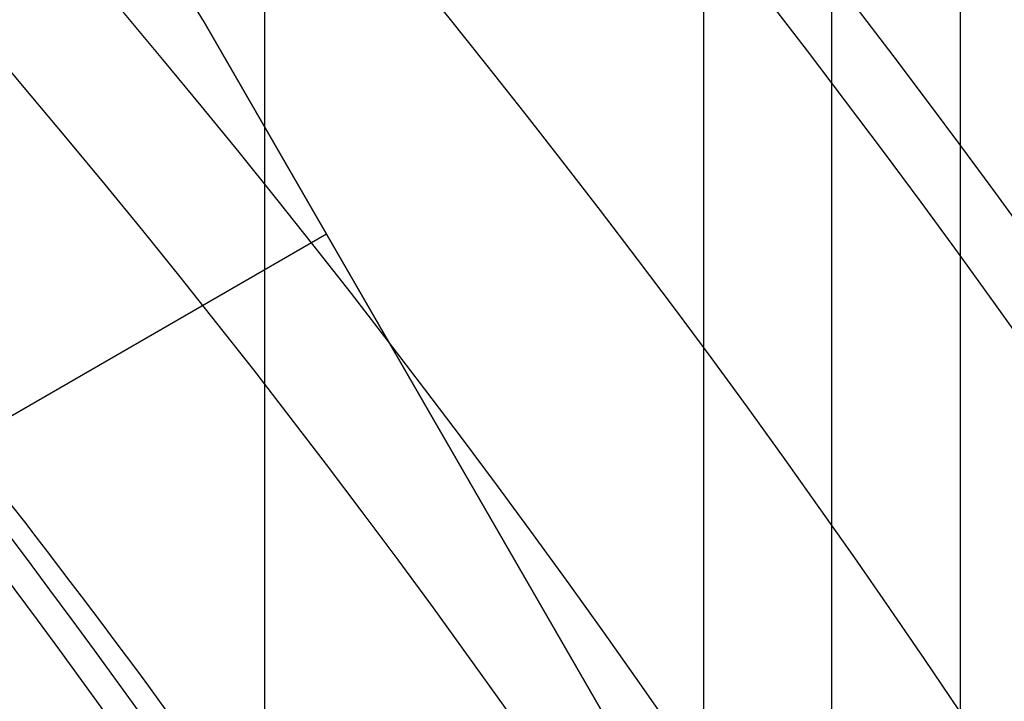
# Model space of a CAD drawing. Extents: x 19329 to 20306, y -2029 to -1182.
# Tile 34 of 66: x 19861.47 to 19867.44, y -1678.49 to -1674.37. Entities that reach past the tile are written whole.
import ezdxf

# ---------------------------------------------------------------- set-up
doc = ezdxf.new("R2010")
doc.units = 0
doc.layers.get('0').update_dxf_attribs({"linetype": 'CONTINUOUS'})
doc.layers.add('COLOR', color=7, linetype='CONTINUOUS')

msp = doc.modelspace()

# ---------------------------------------------------------------- linework, layer by layer
for p, q in [((19867.1701781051, -1665.009564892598, 76.18001207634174), (19867.17017810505, -1681.775850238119, 76.1800120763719)), ((19862.95749780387, -1679.376632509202, 74.9637918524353), (19862.95749780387, -1666.376640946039, 74.96379185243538)), ((19866.39355685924, -1681.775850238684, 75.75706859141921), (19866.39355685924, -1666.48904453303, 75.7570685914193)), ((19865.6169356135, -1681.775850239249, 75.33412510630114), (19865.6169356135, -1666.980820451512, 75.33412510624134)), ((19862.58176760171, -1674.365596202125, 261.0844421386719), (19862.58176760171, -1674.365596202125, 258.0844421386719)), ((19862.58176760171, -1674.365596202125, 258.0844421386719), (19872.58176760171, -1691.686104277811, 258.0844421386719)), ((19862.58176760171, -1674.365596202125, 261.0844421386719), (19872.58176760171, -1691.686104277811, 261.0844421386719)), ((19872.58176760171, -1691.686104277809, 259.5844421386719), (19862.58176760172, -1674.365596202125, 259.5844421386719)), ((19863.33176760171, -1675.664634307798, 261.0844421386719), (19838.21703089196, -1690.164634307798, 261.0844421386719))]:
    msp.add_line(p, q)
at = {"extrusion": (-0.2249510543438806, -5.008436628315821e-14, 0.9743700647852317)}
msp.add_lwpolyline([(1675.997623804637, 19262.51471751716), (1675.4870742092, 19262.82368591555), (1674.978528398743, 19263.13735063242), (1674.472046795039, 19263.45569269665), (1673.967689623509, 19263.77869206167), (1673.465516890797, 19264.10632760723), (1672.965588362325, 19264.43857714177), (1672.467963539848, 19264.7754174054), (1671.97270163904, 19265.11682407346), (1671.4798615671, 19265.46277176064), (1670.989501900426, 19265.81323402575), (1670.501680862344, 19266.16818337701), (1670.016456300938, 19266.52759127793), (1669.533885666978, 19266.8914281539), (1669.054025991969, 19267.25966339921), (1668.576933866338, 19267.63226538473), (1668.102665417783, 19268.00920146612), (1667.631276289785, 19268.39043799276), (1667.162821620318, 19268.77594031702), (1666.697356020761, 19269.16567280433), (1666.234933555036, 19269.55959884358), (1665.775607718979, 19269.95768085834), (1665.319431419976, 19270.3598803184), (1664.866456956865, 19270.76615775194), (1664.416736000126, 19271.17647275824), (1663.970319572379, 19271.59078402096), (1663.527258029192, 19272.00904932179), (1663.087601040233, 19272.43122555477), (1662.651397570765, 19272.85726874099), (1662.218695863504, 19273.28713404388), (1661.789543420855, 19273.72077578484), (1661.363986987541, 19274.15814745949), (1660.94207253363, 19274.59920175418), (1660.523845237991, 19275.04389056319), (1660.109349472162, 19275.4921650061), (1659.69862878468, 19275.94397544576), (1659.291725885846, 19276.39927150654), (1658.888682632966, 19276.85800209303), (1658.489540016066, 19277.3201154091), (1658.094338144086, 19277.7855589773), (1657.703116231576, 19278.25427965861), (1657.315912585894, 19278.72622367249), (1656.932764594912, 19279.20133661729), (1656.553708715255, 19279.6795634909), (1656.178780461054, 19280.16084871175), (1655.808014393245, 19280.64513613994), (1655.441444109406, 19281.13236909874), (1655.079102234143, 19281.62249039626), (1654.721020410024, 19282.11544234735), (1654.367229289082, 19282.61116679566), (1654.01775852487, 19283.10960513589), (1653.672636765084, 19283.61069833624), (1653.331891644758, 19284.11438696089), (1652.995549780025, 19284.62061119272), (1652.663636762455, 19285.12931085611), (1652.336177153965, 19285.64042543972), (1652.013194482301, 19286.1538941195), (1651.694711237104, 19286.66965578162), (1651.380748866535, 19287.18764904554), (1651.071327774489, 19287.70781228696), (1650.766467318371, 19288.23008366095), (1650.466185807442, 19288.7544011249), (1650.170500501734, 19289.2807024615), (1649.879427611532, 19289.80892530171), (1649.592982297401, 19290.33900714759), (1649.311178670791, 19290.87088539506), (1649.034029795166, 19291.40449735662), (1648.761547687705, 19291.93978028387), (1648.493743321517, 19292.47667138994), (1648.230626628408, 19293.01510787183), (1647.972206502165, 19293.55502693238), (1647.71849080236, 19294.09636580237), (1647.469486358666, 19294.63906176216), (1647.225198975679, 19295.18305216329), (1646.985633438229, 19295.72827444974), (1646.750793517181, 19296.27466617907), (1646.520681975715, 19296.82216504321), (1646.295300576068, 19297.3707088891), (1646.074650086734, 19297.92023573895), (1645.858730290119, 19298.47068381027), (1645.647539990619, 19299.02199153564), (1645.441077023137, 19299.5740975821), (1645.239338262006, 19300.12694087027), (1645.042319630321, 19300.68046059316), (1644.850016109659, 19301.23459623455), (1644.66242175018, 19301.78928758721), (1644.479529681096, 19302.34447477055), (1644.301332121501, 19302.90009824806), (1644.127820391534, 19303.45609884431), (1643.958984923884, 19304.01241776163), (1643.794815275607, 19304.56899659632), (1643.635300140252, 19305.12577735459), (1643.480427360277, 19305.68270246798), (1643.33018393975, 19306.23971480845), (1643.184556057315, 19306.79675770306), (1643.043529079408, 19307.35377494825), (1642.907087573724, 19307.91071082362), (1642.775215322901, 19308.46751010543), (1642.647895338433, 19309.02411807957), (1642.52510987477, 19309.58048055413), (1642.406840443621, 19310.1365438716), (1642.293067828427, 19310.69225492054), (1642.183772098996, 19311.24756114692), (1642.078932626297, 19311.80241056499), (1641.978528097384, 19312.35675176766), (1641.882536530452, 19312.9105339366), (1641.790935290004, 19313.46370685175), (1641.703701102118, 19314.01622090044), (1641.620810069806, 19314.56802708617), (1641.542237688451, 19315.1190770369), (1641.467958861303, 19315.66932301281), (1641.39794791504, 19316.21871791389), (1641.332178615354, 19316.7672152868), (1641.270624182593, 19317.31476933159), (1641.213257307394, 19317.86133490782), (1641.16005016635, 19318.40686754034), (1641.110974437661, 19318.95132342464), (1641.066001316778, 19319.49465943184), (1641.025101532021, 19320.03683311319), (1640.988245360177, 19320.57780270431), (1640.955402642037, 19321.11752712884), (1640.926542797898, 19321.65596600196), (1640.901634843, 19322.19307963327), (1640.880647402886, 19322.72882902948), (1640.8635487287, 19323.26317589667), (1640.85030671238, 19323.79608264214), (1640.840888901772, 19324.32751237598), (1640.835262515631, 19324.85742891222), (1640.833394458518, 19325.3857967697), (1640.835193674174, 19325.90433768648), (1640.840612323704, 19326.42437092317), (1640.849681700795, 19326.94586295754), (1640.862432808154, 19327.46877961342), (1640.878896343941, 19327.99308606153), (1640.899102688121, 19328.51874682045), (1640.923081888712, 19329.04572575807), (1640.950863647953, 19329.57398609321), (1640.982477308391, 19330.10349039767), (1641.0179518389, 19330.63420059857), (1641.057315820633, 19331.166077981), (1641.100597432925, 19331.69908319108), (1641.147824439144, 19332.2331762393), (1641.199024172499, 19332.76831650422), (1641.254223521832, 19333.30446273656), (1641.313448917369, 19333.8415730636), (1641.376726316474, 19334.37960499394), (1641.444081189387, 19334.91851542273), (1641.515538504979, 19335.45826063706), (1641.59112271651, 19335.99879632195), (1641.67085774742, 19336.54007756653), (1641.754766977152, 19337.08205887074), (1641.842873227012, 19337.62469415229), (1641.935198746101, 19338.16793675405), (1642.03176519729, 19338.71173945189), (1642.132593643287, 19339.25605446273), (1642.237704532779, 19339.80083345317), (1642.347117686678, 19340.34602754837), (1642.460852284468, 19340.89158734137), (1642.578926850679, 19341.43746290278), (1642.701359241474, 19341.98360379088), (1642.828166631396, 19342.52995906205), (1642.959365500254, 19343.07647728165), (1643.094971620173, 19343.62310653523), (1643.235000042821, 19344.16979444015), (1643.379465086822, 19344.71648815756), (1643.528380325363, 19345.26313440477), (1643.681758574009, 19345.80967946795), (1643.839611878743, 19346.35606921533), (1644.001951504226, 19346.90224911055), (1644.168787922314, 19347.44816422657), (1644.340130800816, 19347.99375925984), (1644.515988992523, 19348.53897854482), (1644.696370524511, 19349.08376606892), (1644.881282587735, 19349.62806548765), (1645.070731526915, 19350.17182014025), (1645.264722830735, 19350.71497306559), (1645.463261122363, 19351.25746701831), (1645.666350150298, 19351.79924448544), (1645.873992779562, 19352.34024770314), (1646.086190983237, 19352.88041867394), (1646.302945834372, 19353.41969918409), (1646.524257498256, 19353.95803082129), (1646.750125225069, 19354.49535499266), (1646.980547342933, 19355.031612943), (1647.215521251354, 19355.56674577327), (1647.455043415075, 19356.10069445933), (1647.69910935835, 19356.63339987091), (1647.94771365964, 19357.16480279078), (1648.200849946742, 19357.69484393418), (1648.458510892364, 19358.2234639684), (1648.720688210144, 19358.75060353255), (1648.987372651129, 19359.27620325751), (1649.258554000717, 19359.80020378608), (1649.534221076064, 19360.32254579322), (1649.81436172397, 19360.84317000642), (1650.098962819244, 19361.36201722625), (1650.388010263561, 19361.87902834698), (1650.681488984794, 19362.39414437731), (1650.979382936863, 19362.9073064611), (1651.281675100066, 19363.41845589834), (1651.588347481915, 19363.92753416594), (1651.899381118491, 19364.43448293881), (1652.214756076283, 19364.9392441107), (1652.534451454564, 19365.44175981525), (1652.858445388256, 19365.94197244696), (1653.186715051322, 19366.43982468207), (1653.519236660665, 19366.93525949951), (1653.855985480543, 19367.42822020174), (1654.196935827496, 19367.91865043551), (1654.542061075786, 19368.40649421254), (1654.89133366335, 19368.89169593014), (1655.244725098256, 19369.37420039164), (1655.602205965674, 19369.85395282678), (1655.963745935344, 19370.33089891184), (1656.32931376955, 19370.8049847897), (1656.698877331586, 19371.27615708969), (1657.07240359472, 19371.74436294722), (1657.449858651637, 19372.20955002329), (1657.831207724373, 19372.67166652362), (1658.216415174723, 19373.13066121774), (1658.605444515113, 19373.58648345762), (1658.998258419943, 19374.03908319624), (1659.394818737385, 19374.48841100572), (1659.795086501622, 19374.93441809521), (1660.199021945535, 19375.37705632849), (1660.606584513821, 19375.81627824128), (1661.017732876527, 19376.25203705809), (1661.432424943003, 19376.68428670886), (1661.850617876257, 19377.11298184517), (1662.272268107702, 19377.53807785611), (1662.697331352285, 19377.95953088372), (1663.125762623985, 19378.37729783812), (1663.557516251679, 19378.79133641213), (1663.992545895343, 19379.20160509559), (1664.430804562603, 19379.60806318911), (1664.872244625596, 19380.01067081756), (1665.316817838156, 19380.40938894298), (1665.764475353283, 19380.80417937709), (1666.215167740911, 19381.19500479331), (1666.668845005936, 19381.58182873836), (1667.125456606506, 19381.96461564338), (1667.584951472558, 19382.34333083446), (1668.047278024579, 19382.71794054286), (1668.512384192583, 19383.08841191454), (1668.980217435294, 19383.4547130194), (1669.450724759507, 19383.81681285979), (1669.923852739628, 19384.17468137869), (1670.399547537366, 19384.52828946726), (1670.877754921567, 19384.87760897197), (1671.358420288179, 19385.22261270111), (1671.841488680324, 19385.56327443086), (1672.326904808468, 19385.89956891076), (1672.814613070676, 19386.23147186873), (1673.304557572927, 19386.55896001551), (1673.796682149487, 19386.8820110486), (1674.290930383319, 19387.20060365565), (1674.787245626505, 19387.51471751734)], dxfattribs=at)
at = {"extrusion": (-0.2249510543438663, 2.749927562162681e-14, 0.974370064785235)}
msp.add_lwpolyline([(1676.304622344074, 19387.16094669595), (1675.790508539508, 19386.85335739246), (1675.278380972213, 19386.54101680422), (1674.768301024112, 19386.22394352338), (1674.260329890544, 19385.90215723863), (1673.754528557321, 19385.5756787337), (1673.250957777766, 19385.24452988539), (1672.749678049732, 19384.90873366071), (1672.25074959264, 19384.56831411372), (1671.754232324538, 19384.22329638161), (1671.26018583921, 19383.87370668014), (1670.768669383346, 19383.51957229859), (1670.279741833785, 19383.16092159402), (1669.793461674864, 19382.79778398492), (1669.309886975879, 19382.43018994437), (1668.829075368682, 19382.05817099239), (1668.351084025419, 19381.68175968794), (1667.875969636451, 19381.3009896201), (1667.403788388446, 19380.91589539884), (1666.934595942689, 19380.52651264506), (1666.468447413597, 19380.13287798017), (1666.005397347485, 19379.73502901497), (1665.545499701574, 19379.33300433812), (1665.088807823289, 19378.92684350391), (1664.635374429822, 19378.51658701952), (1664.185251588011, 19378.10227633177), (1663.738490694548, 19377.68395381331), (1663.295142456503, 19377.26166274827), (1662.855256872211, 19376.83544731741), (1662.41888321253, 19376.40535258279), (1661.986070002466, 19375.97142447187), (1661.556865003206, 19375.53370976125), (1661.131315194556, 19375.09225605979), (1660.709466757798, 19374.64711179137), (1660.291365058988, 19374.19832617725), (1659.877054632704, 19373.74594921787), (1659.46657916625, 19373.29003167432), (1659.059981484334, 19372.83062504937), (1658.657303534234, 19372.36778156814), (1658.258586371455, 19371.90155415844), (1657.863870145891, 19371.43199643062), (1657.473194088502, 19370.95916265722), (1657.086596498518, 19370.48310775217), (1656.70411473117, 19370.00388724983), (1656.325785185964, 19369.52155728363), (1655.951643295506, 19369.03617456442), (1655.581723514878, 19368.54779635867), (1655.216059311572, 19368.05648046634), (1654.854683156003, 19367.56228519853), (1654.497626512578, 19367.06526935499), (1654.144919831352, 19366.56549220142), (1653.796592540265, 19366.06301344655), (1653.452673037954, 19365.55789321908), (1653.11318868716, 19365.05019204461), (1652.778165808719, 19364.53997082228), (1652.447629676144, 19364.02729080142), (1652.121604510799, 19363.51221355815), (1651.80011347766, 19362.99480097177), (1651.483178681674, 19362.47511520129), (1651.170821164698, 19361.95321866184), (1650.863060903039, 19361.42917400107), (1650.559916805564, 19360.9030440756), (1650.261406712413, 19360.37489192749), (1649.967547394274, 19359.84478076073), (1649.678354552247, 19359.31277391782), (1649.393842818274, 19358.77893485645), (1649.114025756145, 19358.24332712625), (1648.838915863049, 19357.70601434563), (1648.568524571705, 19357.16706017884), (1648.30286225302, 19356.62652831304), (1648.041938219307, 19356.0844824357), (1647.785760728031, 19355.54098621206), (1647.534336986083, 19354.99610326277), (1647.287673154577, 19354.44989714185), (1647.045774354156, 19353.90243131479), (1646.808644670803, 19353.35376913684), (1646.576287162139, 19352.80397383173), (1646.348703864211, 19352.25310847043), (1646.125895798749, 19351.70123595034), (1645.907862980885, 19351.1484189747), (1645.694604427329, 19350.59472003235), (1645.486118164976, 19350.04020137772), (1645.282401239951, 19349.48492501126), (1645.083449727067, 19348.92895266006), (1644.889258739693, 19348.37234575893), (1644.699822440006, 19347.81516543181), (1644.515134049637, 19347.25747247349), (1644.335185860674, 19346.69932733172), (1644.159969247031, 19346.14079008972), (1643.989474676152, 19345.58192044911), (1643.82369172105, 19345.02277771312), (1643.66260907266, 19344.46342077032), (1643.5062145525, 19343.90390807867), (1643.354495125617, 19343.34429765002), (1643.207436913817, 19342.78464703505), (1643.065025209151, 19342.22501330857), (1642.92724448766, 19341.66545305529), (1642.794078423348, 19341.10602235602), (1642.665509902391, 19340.54677677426), (1642.541521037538, 19339.98777134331), (1642.422093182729, 19339.42906055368), (1642.30720694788, 19338.87069834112), (1642.196842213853, 19338.31273807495), (1642.090978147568, 19337.75523254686), (1641.989593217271, 19337.1982339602), (1641.892665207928, 19336.64179391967), (1641.800171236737, 19336.0859634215), (1641.71208776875, 19335.53079284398), (1641.628390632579, 19334.97633193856), (1641.549055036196, 19334.42262982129), (1641.474055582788, 19333.8697349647), (1641.403366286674, 19333.31769519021), (1641.336960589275, 19332.76655766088), (1641.274811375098, 19332.21636887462), (1641.21689098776, 19331.66717465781), (1641.16317124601, 19331.11902015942), (1641.113623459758, 19330.57194984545), (1641.068218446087, 19330.02600749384), (1641.026926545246, 19329.4812361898), (1640.989717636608, 19328.93767832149), (1640.956561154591, 19328.39537557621), (1640.927426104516, 19327.85436893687), (1640.902281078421, 19327.31469867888), (1640.881094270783, 19326.77640436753), (1640.863833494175, 19326.23952485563), (1640.850466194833, 19325.70409828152), (1640.840959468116, 19325.17016206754), (1640.835280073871, 19324.63775291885), (1640.833394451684, 19324.10690682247), (1640.83514611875, 19323.59526354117), (1640.84042129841, 19323.08216689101), (1640.849250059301, 19322.56764906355), (1640.861662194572, 19322.0517428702), (1640.877687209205, 19321.53448174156), (1640.897354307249, 19321.01589972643), (1640.920692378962, 19320.49603149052), (1640.94772998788, 19319.97491231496), (1640.978495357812, 19319.45257809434), (1641.013016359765, 19318.92906533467), (1641.051320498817, 19318.40441115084), (1641.093434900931, 19317.87865326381), (1641.139386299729, 19317.35182999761), (1641.18920102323, 19316.82398027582), (1641.242904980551, 19316.29514361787), (1641.300523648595, 19315.76536013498), (1641.362082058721, 19315.23467052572), (1641.427604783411, 19314.70311607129), (1641.497115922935, 19314.17073863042), (1641.570639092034, 19313.63758063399), (1641.64819740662, 19313.10368507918), (1641.729813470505, 19312.56909552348), (1641.815509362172, 19312.03385607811), (1641.905306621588, 19311.49801140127), (1641.999226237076, 19310.96160669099), (1642.097288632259, 19310.42468767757), (1642.199513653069, 19309.88730061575), (1642.305920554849, 19309.34949227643), (1642.416527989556, 19308.81130993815), (1642.531353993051, 19308.27280137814), (1642.650415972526, 19307.73401486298), (1642.773730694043, 19307.19499913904), (1642.901314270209, 19306.65580342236), (1643.033182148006, 19306.11647738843), (1643.169349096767, 19305.57707116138), (1643.309829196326, 19305.03763530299), (1643.45463582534, 19304.49822080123), (1643.603781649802, 19303.95887905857), (1643.757278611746, 19303.41966187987), (1643.915137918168, 19302.88062145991), (1644.077370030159, 19302.34181037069), (1644.243984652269, 19301.80328154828), (1644.414990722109, 19301.26508827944), (1644.590396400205, 19300.72728418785), (1644.770209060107, 19300.18992322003), (1644.954435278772, 19299.65305963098), (1645.143080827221, 19299.11674796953), (1645.336150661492, 19298.58104306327), (1645.533648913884, 19298.04600000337), (1645.73557888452, 19297.51167412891), (1645.941943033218, 19296.97812101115), (1646.152742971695, 19296.44539643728), (1646.367979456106, 19295.91355639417), (1646.587652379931, 19295.38265705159), (1646.811760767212, 19294.85275474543), (1647.040302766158, 19294.32390596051), (1647.273275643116, 19293.79616731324), (1647.510675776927, 19293.26959553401), (1647.752498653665, 19292.74424744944), (1647.998738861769, 19292.22017996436), (1648.249390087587, 19291.69745004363), (1648.504445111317, 19291.17611469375), (1648.763895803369, 19290.65623094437), (1649.02773312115, 19290.13785582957), (1649.29594710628, 19289.62104636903), (1649.568526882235, 19289.10585954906), (1649.845460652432, 19288.59235230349), (1650.126735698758, 19288.08058149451), (1650.412338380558, 19287.57060389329), (1650.702254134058, 19287.06247616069), (1650.996467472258, 19286.55625482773), (1651.294961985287, 19286.0519962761), (1651.597720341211, 19285.5497567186), (1651.904724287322, 19285.04959217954), (1652.21595465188, 19284.55155847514), (1652.531391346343, 19284.05571119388), (1652.851013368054, 19283.56210567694), (1653.17479880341, 19283.07079699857), (1653.502724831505, 19282.58183994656), (1653.834767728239, 19282.09528900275), (1654.170902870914, 19281.61119832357), (1654.511104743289, 19281.12962172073), (1654.855346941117, 19280.65061264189), (1655.203602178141, 19280.17422415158), (1655.555842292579, 19279.7005089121), (1655.912038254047, 19279.22951916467), (1656.272160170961, 19278.76130671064), (1656.636177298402, 19278.29592289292), (1657.00405804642, 19277.83341857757), (1657.375769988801, 19277.37384413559), (1657.751279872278, 19276.91724942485), (1658.130553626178, 19276.46368377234), (1658.513556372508, 19276.01319595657), (1658.90025243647, 19275.56583419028), (1659.290605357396, 19275.1216461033), (1659.6845779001, 19274.6806787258), (1660.082132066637, 19274.24297847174), (1660.483229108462, 19273.80859112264), (1660.887829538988, 19273.3775618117), (1661.295893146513, 19272.9499350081), (1661.707379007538, 19272.5257545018), (1662.122245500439, 19272.10506338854), (1662.540450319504, 19271.6879040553), (1662.961950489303, 19271.27431816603), (1663.386702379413, 19270.86434664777), (1663.814661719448, 19270.45802967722), (1664.245783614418, 19270.05540666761), (1664.680022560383, 19269.65651625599), (1665.117332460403, 19269.26139629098), (1665.557666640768, 19268.87008382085), (1666.00097786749, 19268.4826150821), (1666.44721836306, 19268.0990254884), (1666.896339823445, 19267.71934962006), (1667.348293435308, 19267.34362121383), (1667.803029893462, 19266.97187315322), (1668.260499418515, 19266.60413745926), (1668.720651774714, 19266.24044528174), (1669.183436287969, 19265.88082689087), (1669.648801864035, 19265.52531166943), (1670.116697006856, 19265.1739281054), (1670.587069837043, 19264.8267037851), (1671.059868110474, 19264.48366538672), (1671.53503923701, 19264.14483867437), (1672.01253029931, 19263.81024849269), (1672.492288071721, 19263.47991876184), (1672.974259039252, 19263.15387247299), (1673.458389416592, 19262.83213168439), (1673.944625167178, 19262.5147175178)], dxfattribs=at)
at = {"extrusion": (0.1124755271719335, 0.194813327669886, 0.9743700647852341)}
msp.add_lwpolyline([(-18054.37167406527, -8257.823916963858), (-18054.88222366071, -8257.51494856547), (-18055.39076947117, -8257.201283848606), (-18055.89725107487, -8256.882941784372), (-18056.4016082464, -8256.559942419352), (-18056.90378097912, -8256.232306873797), (-18057.40370950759, -8255.900057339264), (-18057.90133433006, -8255.563217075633), (-18058.39659623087, -8255.221810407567), (-18058.88943630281, -8254.87586272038), (-18059.37979596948, -8254.525400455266), (-18059.86761700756, -8254.170451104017), (-18060.35284156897, -8253.811043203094), (-18060.83541220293, -8253.447206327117), (-18061.31527187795, -8253.07897108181), (-18061.79236400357, -8252.706369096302), (-18062.26663245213, -8252.3294330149), (-18062.73802158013, -8251.948196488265), (-18063.2064762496, -8251.562694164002), (-18063.67194184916, -8251.172961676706), (-18064.13436431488, -8250.779035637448), (-18064.59369015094, -8250.380953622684), (-18065.04986644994, -8249.978754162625), (-18065.50284091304, -8249.572476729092), (-18065.95256186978, -8249.16216172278), (-18066.39897829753, -8248.747850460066), (-18066.84203984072, -8248.32958515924), (-18067.28169682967, -8247.90740892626), (-18067.71790029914, -8247.481365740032), (-18068.1506020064, -8247.051500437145), (-18068.57975444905, -8246.617858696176), (-18069.00531088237, -8246.180487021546), (-18069.42722533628, -8245.73943272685), (-18069.84545263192, -8245.294743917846), (-18070.25994839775, -8244.846469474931), (-18070.67066908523, -8244.394659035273), (-18071.07757198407, -8243.939362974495), (-18071.48061523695, -8243.480632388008), (-18071.87975785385, -8243.018519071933), (-18072.27495972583, -8242.55307550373), (-18072.66618163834, -8242.084354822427), (-18073.05338528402, -8241.61241080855), (-18073.436533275, -8241.137297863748), (-18073.81558915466, -8240.659070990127), (-18074.19051740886, -8240.177785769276), (-18074.56128347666, -8239.693498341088), (-18074.9278537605, -8239.206265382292), (-18075.29019563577, -8238.716144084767), (-18075.64827745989, -8238.223192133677), (-18076.00206858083, -8237.727467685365), (-18076.35153934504, -8237.229029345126), (-18076.69666110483, -8236.727936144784), (-18077.03740622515, -8236.224247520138), (-18077.37374808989, -8235.718023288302), (-18077.70566110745, -8235.209323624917), (-18078.03312071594, -8234.698209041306), (-18078.35610338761, -8234.184740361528), (-18078.67458663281, -8233.668978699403), (-18078.98854900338, -8233.150985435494), (-18079.29797009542, -8232.630822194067), (-18079.60283055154, -8232.108550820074), (-18079.90311206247, -8231.584233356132), (-18080.19879736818, -8231.057932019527), (-18080.48987025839, -8230.529709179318), (-18080.77631557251, -8229.999627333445), (-18081.05811919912, -8229.467749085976), (-18081.33526807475, -8228.934137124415), (-18081.60775018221, -8228.398854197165), (-18081.87555454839, -8227.861963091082), (-18082.1386712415, -8227.323526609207), (-18082.39709136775, -8226.783607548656), (-18082.65080706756, -8226.242268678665), (-18082.89981151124, -8225.699572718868), (-18083.14409889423, -8225.15558231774), (-18083.38366443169, -8224.61036003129), (-18083.61850435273, -8224.063968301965), (-18083.8486158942, -8223.51646943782), (-18084.07399729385, -8222.967925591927), (-18084.29464778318, -8222.418398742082), (-18084.51056757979, -8221.867950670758), (-18084.7217578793, -8221.316642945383), (-18084.92822084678, -8220.764536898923), (-18085.1299596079, -8220.211693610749), (-18085.32697823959, -8219.658173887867), (-18085.51928176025, -8219.104038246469), (-18085.70687611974, -8218.549346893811), (-18085.88976818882, -8217.994159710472), (-18086.06796574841, -8217.438536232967), (-18086.24147747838, -8216.882535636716), (-18086.41031294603, -8216.326216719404), (-18086.57448259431, -8215.769637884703), (-18086.73399772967, -8215.212857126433), (-18086.88887050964, -8214.655932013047), (-18087.03911393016, -8214.098919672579), (-18087.1847418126, -8213.541876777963), (-18087.32576879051, -8212.984859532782), (-18087.46221029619, -8212.427923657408), (-18087.59408254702, -8211.871124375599), (-18087.72140253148, -8211.314516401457), (-18087.84418799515, -8210.758153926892), (-18087.96245742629, -8210.202090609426), (-18088.07623004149, -8209.646379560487), (-18088.18552577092, -8209.091073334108), (-18088.29036524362, -8208.536223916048), (-18088.39076977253, -8207.981882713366), (-18088.48676133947, -8207.428100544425), (-18088.57836257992, -8206.874927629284), (-18088.66559676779, -8206.322413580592), (-18088.74848780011, -8205.77060739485), (-18088.82706018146, -8205.21955744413), (-18088.90133900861, -8204.669311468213), (-18088.97134995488, -8204.119916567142), (-18089.03711925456, -8203.571419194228), (-18089.09867368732, -8203.023865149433), (-18089.15604056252, -8202.477299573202), (-18089.20924770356, -8201.931766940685), (-18089.25832343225, -8201.387311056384), (-18089.30329655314, -8200.843975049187), (-18089.34419633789, -8200.301801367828), (-18089.38105250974, -8199.76083177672), (-18089.41389522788, -8199.221107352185), (-18089.44275507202, -8198.682668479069), (-18089.46766302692, -8198.14555484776), (-18089.48865046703, -8197.609805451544), (-18089.50574914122, -8197.075458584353), (-18089.51899115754, -8196.542551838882), (-18089.52840896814, -8196.011122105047), (-18089.53403535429, -8195.481205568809), (-18089.5359034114, -8194.952837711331), (-18089.53410419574, -8194.434296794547), (-18089.52868554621, -8193.914263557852), (-18089.51961616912, -8193.392771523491), (-18089.50686506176, -8192.869854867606), (-18089.49040152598, -8192.3455484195), (-18089.4701951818, -8191.819887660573), (-18089.4462159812, -8191.29290872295), (-18089.41843422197, -8190.764648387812), (-18089.38682056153, -8190.235144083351), (-18089.35134603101, -8189.704433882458), (-18089.31198204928, -8189.172556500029), (-18089.26870043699, -8188.63955128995), (-18089.22147343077, -8188.105458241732), (-18089.17027369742, -8187.570317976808), (-18089.11507434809, -8187.034171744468), (-18089.05584895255, -8186.497061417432), (-18088.99257155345, -8185.95902948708), (-18088.92521668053, -8185.4201190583), (-18088.85375936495, -8184.880373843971), (-18088.77817515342, -8184.339838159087), (-18088.69844012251, -8183.798556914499), (-18088.61453089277, -8183.256575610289), (-18088.52642464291, -8182.713940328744), (-18088.43409912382, -8182.170697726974), (-18088.33753267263, -8181.62689502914), (-18088.23670422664, -8181.082580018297), (-18088.13159333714, -8180.537801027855), (-18088.02218018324, -8179.992606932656), (-18087.90844558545, -8179.447047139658), (-18087.79037101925, -8178.901171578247), (-18087.66793862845, -8178.355030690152), (-18087.54113123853, -8177.808675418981), (-18087.40993236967, -8177.262157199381), (-18087.27432624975, -8176.715527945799), (-18087.1342978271, -8176.168840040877), (-18086.9898327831, -8175.622146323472), (-18086.84091754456, -8175.075500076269), (-18086.68753929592, -8174.528955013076), (-18086.52968599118, -8173.982565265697), (-18086.3673463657, -8173.436385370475), (-18086.20050994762, -8172.890470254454), (-18086.02916706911, -8172.344875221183), (-18085.85330887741, -8171.799655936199), (-18085.67292734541, -8171.254868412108), (-18085.48801528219, -8170.710568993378), (-18085.29856634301, -8170.166814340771), (-18085.10457503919, -8169.623661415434), (-18084.90603674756, -8169.081167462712), (-18084.70294771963, -8168.539389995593), (-18084.49530509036, -8167.998386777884), (-18084.28310688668, -8167.458215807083), (-18084.06635203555, -8166.918935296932), (-18083.84504037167, -8166.380603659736), (-18083.61917264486, -8165.843279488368), (-18083.38875052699, -8165.307021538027), (-18083.15377661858, -8164.771888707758), (-18082.91425445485, -8164.237940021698), (-18082.67018851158, -8163.705234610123), (-18082.42158421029, -8163.173831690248), (-18082.16844792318, -8162.643790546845), (-18081.91078697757, -8162.115170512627), (-18081.64860965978, -8161.588030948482), (-18081.38192521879, -8161.062431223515), (-18081.11074386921, -8160.538430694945), (-18080.83507679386, -8160.016088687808), (-18080.55493614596, -8159.495464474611), (-18080.27033505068, -8158.976617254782), (-18079.98128760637, -8158.459606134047), (-18079.68780888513, -8157.944490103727), (-18079.38991493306, -8157.431328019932), (-18079.08762276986, -8156.920178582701), (-18078.78095038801, -8156.41110031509), (-18078.46991675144, -8155.904151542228), (-18078.15454179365, -8155.399390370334), (-18077.83484641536, -8154.896874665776), (-18077.51085248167, -8154.39666203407), (-18077.1825828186, -8153.898809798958), (-18076.85006120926, -8153.403374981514), (-18076.51331238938, -8152.910414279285), (-18076.17236204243, -8152.419984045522), (-18075.82723679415, -8151.932140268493), (-18075.47796420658, -8151.446938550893), (-18075.12457277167, -8150.964434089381), (-18074.76709190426, -8150.484681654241), (-18074.40555193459, -8150.007735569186), (-18074.03998410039, -8149.533649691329), (-18073.67042053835, -8149.062477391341), (-18073.29689427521, -8148.594271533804), (-18072.91943921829, -8148.12908445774), (-18072.53809014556, -8147.666967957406), (-18072.15288269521, -8147.207973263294), (-18071.76385335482, -8146.752151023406), (-18071.37103944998, -8146.29955128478), (-18070.97447913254, -8145.850223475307), (-18070.57421136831, -8145.404216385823), (-18070.1702759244, -8144.961578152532), (-18069.76271335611, -8144.522356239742), (-18069.35156499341, -8144.086597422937), (-18068.93687292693, -8143.654347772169), (-18068.51867999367, -8143.225652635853), (-18068.09702976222, -8142.800556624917), (-18067.67196651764, -8142.379103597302), (-18067.24353524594, -8141.961336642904), (-18066.81178161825, -8141.547298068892), (-18066.37675197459, -8141.137029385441), (-18065.93849330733, -8140.730571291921), (-18065.49705324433, -8140.327963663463), (-18065.05248003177, -8139.929245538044), (-18064.60482251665, -8139.534455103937), (-18064.15413012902, -8139.143629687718), (-18063.70045286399, -8138.756805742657), (-18063.24384126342, -8138.374018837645), (-18062.78434639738, -8137.995303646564), (-18062.32201984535, -8137.620693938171), (-18061.85691367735, -8137.250222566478), (-18061.38908043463, -8136.883921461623), (-18060.91857311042, -8136.521821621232), (-18060.4454451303, -8136.163953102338), (-18059.96975033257, -8135.810345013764), (-18059.49154294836, -8135.461025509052), (-18059.01087758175, -8135.116021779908), (-18058.5278091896, -8134.77536005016), (-18058.04239306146, -8134.439065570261), (-18057.55468479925, -8134.107162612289), (-18057.06474029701, -8133.779674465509), (-18056.57261572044, -8133.456623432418), (-18056.07836748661, -8133.138030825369), (-18055.58205224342, -8132.823916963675)], dxfattribs=at)
at = {"extrusion": (0, 0, -1)}
for centre, radius, start, end in [((-19817.78530688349, -1711.7758502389, -89.37470231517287), 70.9424557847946, 329.9999999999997, 149.9999999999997), ((-19817.78530688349, -1711.7758502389, -46.50000292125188), 70.9424557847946, 329.9999999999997, 149.9999999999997), ((-19817.78530688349, -1711.7758502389, -259.6250029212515), 65.00000000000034, 330.0000000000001, 150.0000000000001), ((-19817.78530688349, -1711.7758502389, -259.6250029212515), 64, 329.9999999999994, 149.9999999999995), ((-19817.78530688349, -1711.7758502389, -88.12500292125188), 52.0912327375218, 329.9999999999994, 149.9999999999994), ((-19817.78530688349, -1711.7758502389, -89.37470231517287), 70.94245578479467, 149.9999999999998, 329.9999999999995), ((-19817.78530688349, -1711.7758502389, -46.50000292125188), 70.94245578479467, 149.9999999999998, 329.9999999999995)]:
    msp.add_arc(centre, radius, start, end, dxfattribs=at)
for centre, radius, start, end in [((19817.78530688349, -1711.7758502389, 89.37470231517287), 73.2424557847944, 30.00000000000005, 210.0000000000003), ((19817.78530692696, -1711.775850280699, 88.63012703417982), 71.44457953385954, 30.00000004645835, 209.9999999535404), ((19817.78530688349, -1711.7758502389, 89.05580518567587), 71.21139006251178, 29.99999999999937, 209.9999999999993), ((19817.78530688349, -1711.7758502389, 68.68735261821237), 73.24245578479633, 30.0000000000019, 71.59230499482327), ((19817.78530688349, -1711.7758502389, 67.93735261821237), 70.94245578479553, 29.99999999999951, 73.72660024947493), ((19817.78530688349, -1711.7758502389, 245.6831232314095), 65.00000000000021, 29.99999999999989, 209.9999999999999), ((19817.78530688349, -1711.7758502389, 245.6831232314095), 64.00000000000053, 29.99999999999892, 209.9999999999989), ((19817.78530688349, -1711.775850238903, 211.3914713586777), 58.01326896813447, 30.00000000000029, 209.9999999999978), ((19817.78530688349, -1711.775850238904, 212.0545527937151), 57.26209357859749, 30.00000000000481, 209.9999999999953), ((19817.78530688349, -1711.7758502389, 67.12500292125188), 53.5819397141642, 30.00000000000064, 210.0000000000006), ((19817.78530688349, -1711.7758502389, 65.62055118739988), 53.58193971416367, 29.99999999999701, 209.999999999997), ((19817.78530688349, -1711.7758502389, 67.12500292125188), 52.0912327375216, 30.00000000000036, 210.0000000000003), ((19817.78530688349, -1711.7758502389, 77.62500292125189), 52.09123273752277, 30.00000000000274, 210.0000000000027), ((19859.98369139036, -1675.865596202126, 258.0844421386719), 3.000000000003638, 29.99999999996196, 119.999999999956), ((19817.78530688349, -1711.7758502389, 89.37470231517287), 73.2424557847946, 210.0000000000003, 30.00000000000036), ((19817.78530686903, -1711.775850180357, 88.63012703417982), 71.44457953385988, 210.0000000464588, 29.9999999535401), ((19817.78530688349, -1711.775850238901, 89.05580518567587), 71.21139006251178, 209.999999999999, 29.99999999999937)]:
    msp.add_arc(centre, radius, start, end)
at = {"extrusion": (0.2249510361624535, -1.183878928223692e-08, -0.9743700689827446)}
msp.add_arc((-1711.774810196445, 19325.05860159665, 4393.387816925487), 56.00000550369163, 27.61352608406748, 57.60763157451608, dxfattribs=at)
at = {"extrusion": (-0.2249511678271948, -6.972049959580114e-08, 0.9743700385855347)}
msp.add_arc((1711.781992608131, 19325.05740778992, -4394.335846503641), 56.00000007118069, 122.3923481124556, 152.3864611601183, dxfattribs=at)
at = {"extrusion": (-0.1379216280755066, 9.603251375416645e-09, 0.9904431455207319)}
msp.add_arc((1711.864513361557, 19637.84518856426, -2665.28407881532), 56.00995912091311, 122.4950480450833, 129.9475464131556, dxfattribs=at)
at = {"layer": 'COLOR', "extrusion": (0, 0, -1)}
for centre, radius, start, end in [((-19817.78531401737, -1711.775867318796, 10.54089386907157), 152.392098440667, 333.3815781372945, 153.3815781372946), ((-19817.78531401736, -1711.775867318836, -22.44590218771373), 75.00000000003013, 63.38157813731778, 153.3815781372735), ((-19817.78531401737, -1711.775867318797, -43.50000292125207), 74.99999999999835, 63.38157813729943, 243.3815781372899), ((-19817.78531401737, -1711.775867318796, -18.68835025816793), 83.81579491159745, 333.3815781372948, 153.3815781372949), ((-19817.78531401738, -1711.7758673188, -43.50000292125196), 73.00000000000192, 63.38157813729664, 243.3815781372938), ((-19817.78531401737, -1711.775867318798, -33.3991820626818), 72.99999999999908, 63.38157813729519, 243.3815781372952), ((-19817.78531401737, -1711.775867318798, -32.97295255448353), 74.99999999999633, 63.38157813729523, 243.3815781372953), ((-19817.78531401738, -1711.775867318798, -43.50000292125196), 73.00000000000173, 63.38157813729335, 243.3815781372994), ((-19817.78531401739, -1711.775867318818, -26.2000005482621), 61.09154780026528, 333.3815781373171, 153.3815781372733), ((-19817.78531401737, -1711.775867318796, 10.54089386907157), 152.3920984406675, 153.3815781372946, 333.3815781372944), ((-19817.79341637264, -1711.771824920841, -28.2000005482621), 59.50000000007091, 333.3815781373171, 153.3815781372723), ((-19817.79341637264, -1711.771824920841, -26.2000005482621), 59.50000000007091, 333.3815781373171, 153.3815781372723), ((-19817.79341637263, -1711.771824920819, -27.2000005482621), 59.50000000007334, 333.3815781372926, 153.3815781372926), ((-19817.78531401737, -1711.775867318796, -18.68835025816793), 83.81579491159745, 153.3815781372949, 333.3815781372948)]:
    msp.add_arc(centre, radius, start, end, dxfattribs=at)
at = {"layer": 'COLOR'}
for centre, radius, start, end in [((19817.78531401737, -1711.775867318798, -35.79999945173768), 153, 26.61842186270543, 206.618421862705), ((19817.78531401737, -1711.775867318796, -11.46081713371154), 152.9999999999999, 26.61842186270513, 206.6184218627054), ((19817.78531401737, -1711.775867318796, -23.63040829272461), 153.0000000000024, 26.61842186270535, 206.6184218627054), ((19817.78531401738, -1711.775867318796, -10.90949982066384), 152.8342956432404, 26.61842186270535, 206.6184218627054), ((19817.78531401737, -1711.775867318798, -35.79999945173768), 150, 26.61842186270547, 206.618421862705), ((19817.78531401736, -1711.775867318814, 23.2983612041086), 73.00000000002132, 28.21016307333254, 70.02156144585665), ((19817.78531401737, -1711.775867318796, -11.46081713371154), 153, 206.6184218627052, 26.6184218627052), ((19817.78531401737, -1711.775867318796, -35.79999945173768), 153, 206.6184218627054, 26.61842186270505), ((19817.78531401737, -1711.775867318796, -23.63040829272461), 152.9999999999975, 206.6184218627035, 26.61842186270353), ((19817.78531401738, -1711.775867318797, -10.90949982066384), 152.8342956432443, 206.6184218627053, 26.61842186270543), ((19817.78531401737, -1711.775867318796, -35.79999945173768), 150, 206.6184218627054, 26.61842186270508), ((19817.78531401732, -1711.775867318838, 30.30000054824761), 61.50000000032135, 28.45218492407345, 69.7787607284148), ((19817.78531401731, -1711.775867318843, 28.20000054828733), 61.50000000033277, 28.45218492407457, 69.77876072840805), ((19817.78531401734, -1711.775867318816, 29.2500005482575), 61.50000000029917, 28.45218492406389, 69.77876072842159), ((19817.78531401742, -1711.775867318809, 22.44590218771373), 74.99999999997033, 296.6184218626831, 26.61842186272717)]:
    msp.add_arc(centre, radius, start, end, dxfattribs=at)

doc.saveas('drawing.dxf')
